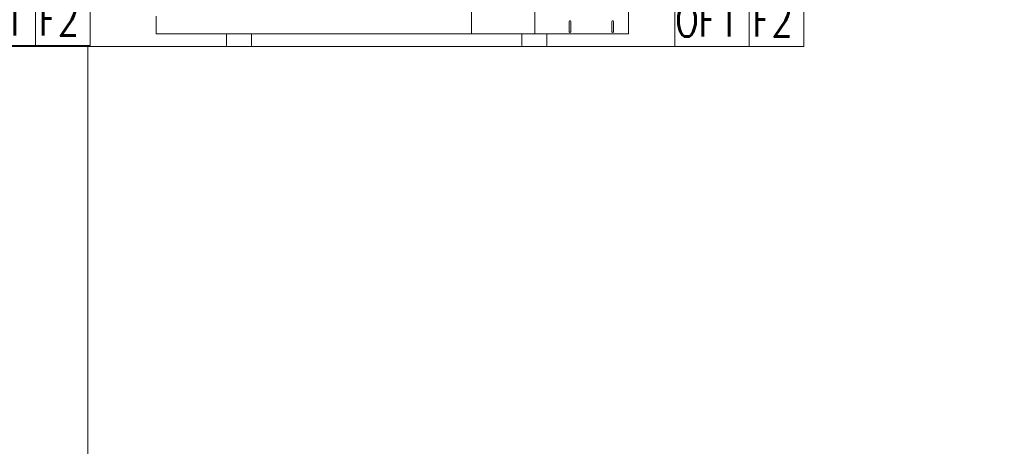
# Model space of a CAD drawing. Header units: millimetres. Extents: x -9135 to 5893, y -4564 to 1826.
# Tile 4 of 20: x -8223 to -7840, y -2646 to -2480. Entities that reach past the tile are written whole.
import ezdxf

# ---------------------------------------------------------------- set-up
doc = ezdxf.new("R2010")
doc.units = ezdxf.units.MM
for name, color, linetype, lineweight in [('DVM_OUTDOOR', 4, 'Continuous', 20), ('DVM_OUTDOOR_TP', 4, 'Continuous', 20), ('DVM_TRANS', 6, 'Continuous', 13), ('SS-EQ', 250, 'Continuous', 13)]:
    doc.layers.add(name, color=color, linetype=linetype, lineweight=lineweight)
doc.styles.add('DVM_TEXT', font='romans.shx', dxfattribs={"bigfont": 'WHGTXT.SHX'})

# ---------------------------------------------------------------- blocks, each defined once
blk = doc.blocks.new('WR_OD_RSTN')
at = {"layer": 'DVM_OUTDOOR'}
for p, q in [((0.0665, 0.5829), (0, 0.5829)), ((0.0665, 0.5209), (0, 0.5209)), ((0.0665, 0.4589), (0, 0.4589)), ((0.0665, 0.3969), (0, 0.3969))]:
    blk.add_line(p, q, dxfattribs=at)
for points in [[(0, 0), (1, 0), (1, 1), (0, 1)], [(0, 0.6449), (0.0665, 0.6449), (0.0665, 0.3349), (0, 0.3349)], [(0, 0.0012), (0.0665, 0.0012), (0.0665, 0.0633), (0, 0.0633)], [(0.0665, 0.0012), (0.133, 0.0012), (0.133, 0.0633), (0.0665, 0.0633)]]:
    blk.add_lwpolyline(points, close=True, dxfattribs=at)
blk.add_lwpolyline([(0.0665, 0.3633, 0, 0, 0), (0.0344, 0.3633, 0.0568, 0, 0), (0, 0.3633, 0, 0, 0)], format="xyseb", dxfattribs=at)
at = {"layer": 'DVM_OUTDOOR_TP'}
for points in [[(0.8433, 0), (0.9335, 0), (0.9335, 0.0621), (0.8433, 0.0621)], [(0.9335, 0), (1, 0), (1, 0.0621), (0.9335, 0.0621)]]:
    blk.add_lwpolyline(points, close=True, dxfattribs=at)
at = {"layer": 'DVM_OUTDOOR', "style": 'DVM_TEXT'}
for s, width, p in [('R', 0.9, (0.0162, 0.5902)), ('S', 0.9, (0.0183, 0.5282)), ('T', 0.9, (0.0226, 0.4662)), ('N', 0.9, (0.0162, 0.4042)), ('F1', 0.75, (0.0042, 0.0133)), ('F2', 0.75, (0.0707, 0.0133))]:
    blk.add_text(s, height=0.04, dxfattribs=dict(at, width=width)).set_placement(p)
at = {"layer": 'DVM_OUTDOOR_TP', "style": 'DVM_TEXT', "width": 0.75}
for s, p in [('OF1', (0.8438, 0.012)), ('F2', (0.9377, 0.012))]:
    blk.add_text(s, height=0.04, dxfattribs=at).set_placement(p)
blk = doc.blocks.new('OD_D_M2_B1_F')
at = {"layer": 'SS-EQ', "color": 0, "linetype": 'Continuous', "lineweight": 0}
for p, q in [((628.4, 1617.7), (628.4, 25)), ((941, 25), (941, 1611.2)), ((754.1, 25), (754.1, 146.9)), ((0, 25), (0, 60.3)), ((822.9, 29.5), (822.9, 50)), ((825.9, 50), (825.9, 29.5)), ((908, 29.5), (908, 50)), ((911, 50), (911, 29.5)), ((0, 25), (941, 25))]:
    blk.add_line(p, q, dxfattribs=at)
at = {"layer": 'SS-EQ', "color": 0}
for p, q in [((140.2, 25), (140.2, 2)), ((190.2, 25), (190.2, 2)), ((728.3, 25), (728.3, 2)), ((778.3, 25), (778.3, 2)), ((142.2, 0), (188.2, 0)), ((730.3, 0), (776.3, 0))]:
    blk.add_line(p, q, dxfattribs=at)
at = {"layer": 'SS-EQ', "color": 0, "linetype": 'Continuous', "lineweight": 0}
for centre, start, end in [((824.4, 50), 0, 180), ((909.5, 50), 0, 180), ((824.4, 29.5), 180, 0), ((909.5, 29.5), 180, 0)]:
    blk.add_arc(centre, 1.5, start, end, dxfattribs=at)
at = {"layer": 'SS-EQ', "color": 0}
for centre, start, end in [((142.2, 2), 180, 270), ((188.2, 2), 270, 0), ((730.3, 2), 180, 270), ((776.3, 2), 270, 0)]:
    blk.add_arc(centre, 2, start, end, dxfattribs=at)

msp = doc.modelspace()

# ---------------------------------------------------------------- linework, layer by layer
at = {"layer": 'DVM_TRANS'}
msp.add_lwpolyline([(-7814.22, -2810.89), (-7814.22, -2762.89), (-8196.62, -2762.89), (-8196.62, -2490.89)], dxfattribs=at)

# ---------------------------------------------------------------- block references
at = {"layer": 'DVM_OUTDOOR', "zscale": 0.4}
for name, p, xscale, yscale in [('WR_OD_RSTN', (-8238.22, -2490.89), 320, 320), ('OD_D_M2_B1_F', (-8170.06, -2490.89, 0), 0.1952021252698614, 0.1952021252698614)]:
    msp.add_blockref(name, p, dxfattribs=dict(at, xscale=xscale, yscale=yscale))

doc.saveas('drawing.dxf')
